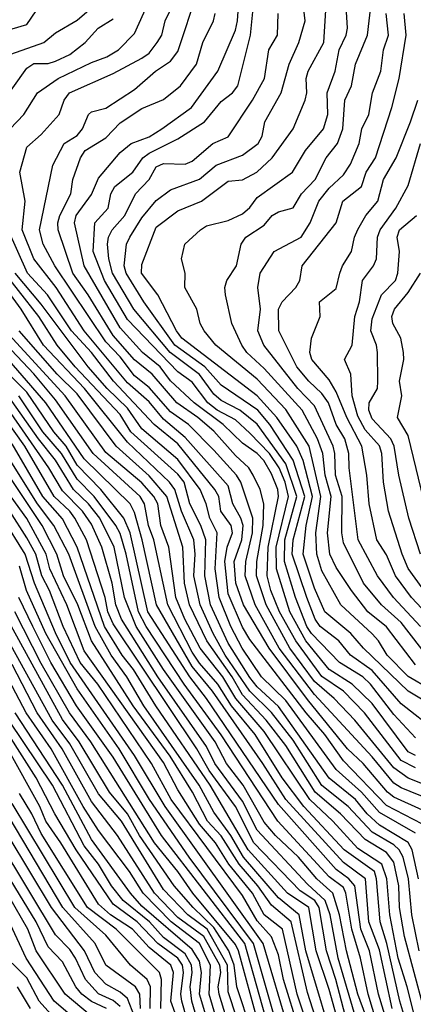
# Model space of a CAD drawing. Header units: metres. Extents: x -51132 to -49532, y -231222 to -229437.
# Tile 87 of 256: x -50640 to -50613, y -231137 to -231069. Entities that reach past the tile are written whole.
import ezdxf

# ---------------------------------------------------------------- set-up
doc = ezdxf.new("R2010")
doc.units = ezdxf.units.M
for name, color, linetype in [('CONTOUR_HALF', 8, 'Continuous'), ('CONTOUR_INDEX', 1, 'Continuous'), ('CONTOUR_INTER', 3, 'Continuous')]:
    doc.layers.add(name, color=color, linetype=linetype)

msp = doc.modelspace()

# ---------------------------------------------------------------- linework, layer by layer
at = {"layer": 'CONTOUR_HALF'}
for points, elevation in [([(-50612.58, -231119.716), (-50613.08, -231119.469), (-50615.58, -231116.108), (-50616.968, -231114.759), (-50618.58, -231113.747), (-50620.186, -231111.759), (-50621.312, -231109.759), (-50622.236, -231106.759), (-50622.247, -231105.259), (-50621.397, -231101.759), (-50621.625, -231100.759), (-50622.036, -231099.759), (-50622.722, -231098.759), (-50624.08, -231097.355), (-50625.08, -231096.438), (-50626.354, -231095.759), (-50626.998, -231095.259), (-50628.08, -231093.831), (-50629.08, -231093.111), (-50632.58, -231089.474), (-50634.176, -231086.759), (-50634.96, -231084.759), (-50634.854, -231082.759), (-50633.93, -231081.759), (-50633.728, -231080.759), (-50633.461, -231080.259), (-50632.199, -231079.259), (-50631.521, -231078.259), (-50631.08, -231077.941), (-50629.08, -231076.943), (-50627.218, -231075.759), (-50626.08, -231074.345), (-50625.275, -231073.759), (-50624.917, -231073.259), (-50624.04, -231069.759), (-50623.687, -231066.259)], 49.5), ([(-50612.08, -231123.502), (-50614.08, -231122.599), (-50614.527, -231122.259), (-50616.207, -231120.259), (-50617.301, -231119.259), (-50620.08, -231115.827), (-50622.738, -231112.259), (-50624.512, -231109.259), (-50625.046, -231107.759), (-50625.16, -231106.259), (-50624.636, -231104.759), (-50624.549, -231103.759), (-50624.694, -231103.259), (-50625.27, -231102.259), (-50625.58, -231101.011), (-50628.58, -231097.646), (-50630.08, -231096.376), (-50631.08, -231095.193), (-50632.58, -231093.868), (-50635.589, -231090.259), (-50637.537, -231087.259), (-50639.08, -231085.267), (-50639.891, -231083.259), (-50639.675, -231081.259), (-50640.053, -231079.259), (-50639.58, -231077.529), (-50638.58, -231076.64), (-50637.315, -231075.259), (-50636.969, -231074.259), (-50636.612, -231073.759), (-50633.58, -231072.416), (-50631.58, -231071.338), (-50631.08, -231070.99), (-50630.52, -231070.259), (-50630.186, -231069.759), (-50629.967, -231068.759), (-50629.233, -231067.259)], 47.5), ([(-50640.58, -231069.309), (-50639.58, -231069.024), (-50638.58, -231067.566)], 45.5), ([(-50611.08, -231118.08), (-50613.58, -231116.121), (-50615.58, -231113.813), (-50617.08, -231112.765), (-50617.907, -231111.759), (-50619.189, -231110.759), (-50619.533, -231110.259), (-50620.131, -231108.759), (-50621.137, -231105.759), (-50621.069, -231104.759), (-50620.271, -231101.759), (-50621.08, -231099.224), (-50622.693, -231096.759), (-50623.534, -231095.759), (-50626.08, -231094.034), (-50627.207, -231092.759), (-50629.298, -231091.259), (-50631.453, -231088.259), (-50632.665, -231086.259), (-50632.814, -231085.759), (-50632.648, -231084.259), (-50632.421, -231083.759), (-50631.58, -231082.427), (-50630.58, -231081.223), (-50629.58, -231080.483), (-50627.58, -231079.742), (-50626.426, -231078.759), (-50624.58, -231078.074), (-50623.49, -231077.259), (-50623.229, -231076.759), (-50623.04, -231075.759), (-50621.901, -231073.759), (-50621.346, -231071.759), (-50620.683, -231070.259), (-50620.228, -231068.759), (-50620.352, -231067.759)], 50.5), ([(-50611.58, -231115.115), (-50613.08, -231114.222), (-50614.532, -231112.759), (-50615.132, -231111.759), (-50615.58, -231111.272), (-50617.753, -231109.259), (-50619.08, -231106.895), (-50619.418, -231105.759), (-50619.503, -231104.259), (-50619.156, -231101.759), (-50619.954, -231098.259), (-50621.58, -231095.72), (-50623.58, -231093.606), (-50626.451, -231091.259), (-50627.242, -231090.259), (-50627.532, -231089.759), (-50627.751, -231088.759), (-50628.591, -231087.259), (-50628.569, -231086.259), (-50628.837, -231085.259), (-50628.599, -231084.259), (-50627.506, -231083.259), (-50627.08, -231082.973), (-50625.58, -231082.61), (-50624.58, -231082.155), (-50624.08, -231081.71), (-50623.58, -231081.013), (-50621.121, -231079.259), (-50620.214, -231077.759), (-50618.959, -231076.259), (-50618.673, -231075.259), (-50618.7, -231073.759), (-50618.143, -231072.259), (-50617.87, -231070.759), (-50617.397, -231069.759), (-50617.298, -231069.259), (-50617.379, -231067.759)], 51.5), ([(-50641.526, -231074.759), (-50639.58, -231072.036), (-50639.08, -231071.728), (-50638.08, -231071.707), (-50637.58, -231071.564), (-50636.58, -231071.096), (-50635.506, -231070.259), (-50634.614, -231069.259), (-50633.58, -231068.624)], 46.5), ([(-50610.58, -231122.278), (-50613.08, -231121.285), (-50614.08, -231120.573), (-50616.791, -231117.259), (-50618.221, -231115.759), (-50619.58, -231114.579), (-50621.296, -231112.259), (-50622.954, -231109.259), (-50623.62, -231107.259), (-50623.604, -231106.259), (-50623.152, -231103.759), (-50623.117, -231102.259), (-50623.351, -231101.259), (-50623.85, -231100.259), (-50624.142, -231099.759), (-50625.08, -231098.907), (-50626.58, -231097.207), (-50627.696, -231096.259), (-50629.149, -231095.259), (-50630.862, -231093.259), (-50632.08, -231092.279), (-50633.58, -231090.591), (-50635.3, -231087.759), (-50636.375, -231086.259), (-50637.398, -231083.259), (-50637.418, -231082.759), (-50637.271, -231082.259), (-50636.514, -231080.759), (-50636.372, -231079.759), (-50635.84, -231078.259), (-50635.515, -231077.759), (-50634.08, -231076.875), (-50633.08, -231075.836), (-50631.58, -231074.832), (-50630.08, -231074.214), (-50628.889, -231073.259), (-50627.773, -231071.759), (-50627.354, -231070.259), (-50626.603, -231068.759), (-50626.485, -231068.259)], 48.5), ([(-50611.58, -231113.052), (-50613.58, -231110.489), (-50614.939, -231109.259), (-50616.18, -231107.759), (-50617.58, -231104.974), (-50617.689, -231104.259), (-50617.66, -231101.759), (-50618.125, -231100.259), (-50618.168, -231098.759), (-50618.294, -231098.259), (-50619.58, -231095.458), (-50620.741, -231094.259), (-50623.096, -231091.259), (-50623.517, -231090.259), (-50623.33, -231088.759), (-50623.518, -231087.259), (-50623.362, -231086.259), (-50622.379, -231084.759), (-50620.517, -231083.759), (-50619.882, -231082.759), (-50619.294, -231081.259), (-50618.58, -231080.372), (-50617.58, -231079.447), (-50617.08, -231078.69), (-50616.477, -231077.259), (-50616.301, -231076.259), (-50615.806, -231075.259), (-50615.551, -231073.759), (-50614.989, -231072.259), (-50614.807, -231070.759), (-50614.437, -231069.759), (-50614.607, -231068.259)], 52.5), ([(-50611.429, -231110.259), (-50612.848, -231108.759), (-50613.968, -231107.259), (-50614.58, -231105.798), (-50615.255, -231104.759), (-50615.8, -231102.259), (-50615.945, -231100.259), (-50616.311, -231098.259), (-50617.341, -231096.259), (-50618.08, -231094.487), (-50618.58, -231093.65), (-50619.768, -231092.259), (-50619.922, -231091.759), (-50619.804, -231090.759), (-50619.193, -231089.259), (-50619.251, -231088.259), (-50618.08, -231087.323), (-50617.837, -231086.259), (-50617.653, -231085.759), (-50617.008, -231084.759), (-50616.821, -231083.759), (-50616.58, -231083.223), (-50616.03, -231082.259), (-50615.178, -231081.259), (-50614.794, -231079.759), (-50613.927, -231078.259), (-50612.927, -231075.759), (-50612.415, -231074.259)], 53.5), ([(-50612.216, -231105.759), (-50613.033, -231103.259), (-50613.737, -231100.259), (-50614.047, -231098.259), (-50614.294, -231097.759), (-50615.58, -231096.368), (-50615.803, -231095.759), (-50615.787, -231095.259), (-50615.214, -231094.259), (-50615.194, -231093.759), (-50615.208, -231091.759), (-50615.28, -231091.259), (-50615.678, -231090.259), (-50615.58, -231089.419), (-50614.939, -231087.759), (-50613.967, -231086.759), (-50613.799, -231086.259), (-50613.679, -231084.759), (-50613.839, -231083.759), (-50613.682, -231083.259), (-50612.51, -231082.259)], 54.5), ([(-50612.317, -231133.259), (-50612.834, -231130.759), (-50613.066, -231128.259), (-50613.436, -231126.759), (-50613.701, -231126.259), (-50614.08, -231125.918), (-50615.58, -231125.02), (-50617.261, -231123.259), (-50619.08, -231121.782), (-50621.08, -231118.646), (-50622.58, -231116.735), (-50624.08, -231115.262), (-50625.786, -231112.759), (-50626.632, -231111.259), (-50627.526, -231109.259), (-50627.969, -231107.259), (-50627.875, -231105.759), (-50627.959, -231104.759), (-50628.828, -231102.759), (-50629.284, -231101.259), (-50629.65, -231100.759), (-50632.58, -231097.988), (-50635.553, -231094.259), (-50638.403, -231091.259), (-50639.97, -231088.759), (-50642.523, -231085.259)], 45.5), ([(-50612.58, -231125.091), (-50615.08, -231123.677), (-50616.314, -231122.259), (-50618.08, -231120.672), (-50621.58, -231115.901), (-50623.271, -231114.259), (-50624.607, -231112.259), (-50625.402, -231110.759), (-50626.206, -231108.759), (-50626.486, -231106.759), (-50626.34, -231104.259), (-50626.868, -231103.259), (-50627.103, -231102.259), (-50627.538, -231101.259), (-50629.08, -231099.183), (-50631.58, -231097.067), (-50632.58, -231095.631), (-50633.995, -231094.259), (-50635.309, -231092.759), (-50638.58, -231088.401), (-50640.368, -231086.259)], 46.5), ([(-50612.283, -231139.259), (-50613.141, -231135.759), (-50613.767, -231133.759), (-50614.358, -231130.759), (-50614.566, -231128.259), (-50614.903, -231127.259), (-50616.58, -231126.151), (-50618.322, -231124.259), (-50619.917, -231122.759), (-50623.08, -231118.037), (-50625.047, -231115.759), (-50625.944, -231114.259), (-50627.523, -231112.259), (-50628.603, -231110.259), (-50629.23, -231108.759), (-50629.702, -231105.259), (-50630.273, -231103.759), (-50630.465, -231102.259), (-50630.747, -231101.759), (-50631.58, -231100.806), (-50634.08, -231098.688), (-50636.901, -231094.759), (-50641.046, -231090.259)], 44.5), ([(-50614.183, -231137.259), (-50615.08, -231133.186), (-50615.805, -231131.259), (-50616.04, -231128.259), (-50617.58, -231127.136), (-50621.582, -231122.759), (-50623.182, -231120.259), (-50626.674, -231115.259), (-50628.08, -231113.545), (-50630.574, -231109.259), (-50631.557, -231104.759), (-50632.08, -231102.857), (-50632.386, -231102.259), (-50635.58, -231099.145), (-50638.244, -231095.259), (-50642.16, -231090.759)], 43.5), ([(-50615.149, -231143.259), (-50617.953, -231133.759), (-50618.502, -231130.759), (-50618.845, -231129.759), (-50620.08, -231128.626), (-50623.58, -231124.895), (-50624.58, -231122.89), (-50626.504, -231120.259), (-50627.08, -231119.081), (-50630.463, -231114.259), (-50632.993, -231110.259), (-50633.394, -231109.259), (-50633.634, -231107.759), (-50634.356, -231105.259), (-50635.08, -231103.66), (-50635.702, -231102.759), (-50637.08, -231101.358), (-50638.037, -231099.759), (-50641.08, -231095.39)], 41.5), ([(-50613.893, -231142.759), (-50615.85, -231136.259), (-50616.391, -231133.759), (-50617.004, -231131.759), (-50617.416, -231129.259), (-50617.58, -231128.858), (-50618.58, -231128.12), (-50622.134, -231124.259), (-50626.08, -231118.274), (-50628.633, -231114.759), (-50631.272, -231110.759), (-50631.81, -231109.759), (-50632.66, -231105.759), (-50633.08, -231104.314), (-50633.376, -231103.759), (-50634.897, -231101.759), (-50636.08, -231100.545), (-50637.166, -231098.759), (-50638.457, -231097.259), (-50640.118, -231094.759)], 42.5), ([(-50615.986, -231145.259), (-50618.58, -231135.951), (-50619.471, -231133.259), (-50619.984, -231130.259), (-50621.452, -231129.259), (-50624.195, -231126.259), (-50626.845, -231121.759), (-50630.61, -231116.259), (-50632.168, -231113.759), (-50632.947, -231112.759), (-50634.169, -231110.759), (-50636.073, -231105.259), (-50637.08, -231103.288), (-50638.467, -231101.759), (-50640.58, -231098.102)], 40.5), ([(-50618.761, -231140.259), (-50620.08, -231136.143), (-50621.21, -231131.259), (-50622.58, -231130.091), (-50623.514, -231128.759), (-50624.83, -231127.259), (-50626.08, -231125.274), (-50627.012, -231124.259), (-50628.054, -231122.259), (-50629.621, -231119.759), (-50632.174, -231116.259), (-50635.087, -231111.759), (-50636.028, -231109.259), (-50637.019, -231107.259), (-50637.475, -231105.759), (-50638.503, -231103.759), (-50641.543, -231099.259)], 39.5), ([(-50620.654, -231138.759), (-50621.749, -231135.259), (-50622.08, -231133.54), (-50622.58, -231132.288), (-50623.58, -231131.182), (-50624.58, -231129.418), (-50629.543, -231122.759), (-50630.9, -231120.259), (-50634.638, -231114.759), (-50635.864, -231113.259), (-50637.044, -231110.759), (-50637.984, -231108.259), (-50638.527, -231107.259), (-50638.934, -231105.759), (-50639.58, -231104.609), (-50640.757, -231102.759)], 38.5), ([(-50622.38, -231137.759), (-50623.821, -231132.759), (-50628.296, -231126.759), (-50631.042, -231122.759), (-50633.147, -231119.259), (-50636.08, -231115.094), (-50638.25, -231111.259), (-50639.581, -231108.259), (-50640.08, -231106.577)], 37.5), ([(-50623.49, -231138.259), (-50624.866, -231133.259), (-50625.08, -231132.818), (-50628.039, -231129.259), (-50629.072, -231127.759), (-50630.69, -231125.759), (-50635.112, -231118.759), (-50636.598, -231116.759), (-50638.58, -231113.342), (-50640.397, -231109.759)], 36.5), ([(-50625.729, -231140.259), (-50626.914, -231136.259), (-50626.804, -231134.259), (-50627.58, -231132.75), (-50629.55, -231131.259), (-50631.488, -231129.259), (-50632.447, -231127.759), (-50634.58, -231124.918), (-50635.656, -231123.259), (-50637.889, -231119.259), (-50639.608, -231116.759), (-50642.791, -231110.759)], 34.5), ([(-50624.381, -231139.759), (-50625.58, -231136.11), (-50625.638, -231134.259), (-50627.047, -231131.759), (-50628.387, -231130.759), (-50630.08, -231129.017), (-50633.002, -231124.259), (-50634.58, -231122.367), (-50636.58, -231118.914), (-50637.807, -231117.259), (-50641.58, -231110.466)], 35.5), ([(-50626.931, -231140.759), (-50628.102, -231136.759), (-50628.219, -231135.759), (-50628.076, -231134.759), (-50628.128, -231134.259), (-50628.58, -231133.479), (-50630.08, -231132.324), (-50631.055, -231131.259), (-50632.867, -231129.759), (-50633.699, -231128.759), (-50634.599, -231127.259), (-50635.58, -231125.988), (-50637.792, -231121.759), (-50640.823, -231117.259)], 33.5), ([(-50628.672, -231139.259), (-50629.573, -231136.759), (-50629.386, -231134.759), (-50629.557, -231134.259), (-50631.08, -231133.023), (-50632.234, -231131.759), (-50633.763, -231130.759), (-50634.58, -231130.027), (-50637.196, -231125.759), (-50638.245, -231124.259), (-50638.674, -231123.259), (-50640.888, -231119.259)], 32.5), ([(-50631.004, -231137.259), (-50630.971, -231135.759), (-50631.203, -231135.259), (-50632.368, -231134.259), (-50634.08, -231132.183), (-50636.234, -231130.259), (-50640.58, -231123.045)], 31.5), ([(-50632.08, -231137.824), (-50632.58, -231136.569), (-50633.08, -231136.122), (-50634.08, -231135.578), (-50634.847, -231134.759), (-50635.552, -231133.259), (-50637.857, -231130.259), (-50640.868, -231125.259)], 30.5), ([(-50634.029, -231137.259), (-50635.08, -231136.784), (-50635.747, -231136.259), (-50636.162, -231135.759), (-50637.08, -231134.027), (-50638.08, -231132.994), (-50638.914, -231131.259), (-50641.58, -231126.924)], 29.5), ([(-50635.905, -231138.259), (-50637.672, -231136.759), (-50639.61, -231133.759), (-50641.97, -231128.759)], 28.5), ([(-50639.317, -231137.259), (-50640.206, -231135.759)], 27.5)]:
    msp.add_lwpolyline(points, dxfattribs=dict(at, elevation=elevation))
at = {"layer": 'CONTOUR_INDEX'}
for points, elevation in [([(-50612.58, -231118.478), (-50614.08, -231116.875), (-50615.688, -231114.759), (-50616.239, -231114.259), (-50617.852, -231113.259), (-50619.79, -231111.259), (-50620.114, -231110.759), (-50620.898, -231108.759), (-50621.667, -231106.259), (-50621.642, -231104.759), (-50620.807, -231101.759), (-50621.58, -231099.489), (-50623.58, -231096.739), (-50624.769, -231095.759), (-50626.08, -231095.096), (-50626.58, -231094.657), (-50627.58, -231093.292), (-50629.621, -231091.759), (-50632.141, -231088.759), (-50633.619, -231086.259), (-50633.878, -231085.259), (-50633.968, -231084.259), (-50633.887, -231083.759), (-50633.634, -231083.259), (-50632.773, -231082.259), (-50632.02, -231080.759), (-50631.08, -231079.771), (-50630.58, -231078.896), (-50630.08, -231078.649), (-50628.58, -231078.695), (-50628.08, -231078.485), (-50626.641, -231077.259), (-50625.58, -231076.801), (-50623.906, -231074.259), (-50623.066, -231072.759), (-50622.759, -231070.759), (-50622.165, -231069.759), (-50622.103, -231068.259)], 50), ([(-50611.816, -231102.759), (-50613.08, -231097.514), (-50613.829, -231096.259), (-50613.523, -231094.759), (-50613.674, -231093.759), (-50613.393, -231092.259), (-50613.409, -231091.759), (-50613.599, -231090.759), (-50614.145, -231089.759), (-50614.21, -231089.259), (-50614.027, -231088.759), (-50613.08, -231087.591), (-50612.234, -231086.259)], 55), ([(-50611.991, -231137.259), (-50613.342, -231132.259), (-50613.689, -231130.259), (-50613.725, -231128.759), (-50614.08, -231127.106), (-50614.58, -231126.45), (-50616.08, -231125.545), (-50617.788, -231123.759), (-50619.531, -231122.259), (-50621.58, -231119.027), (-50622.937, -231117.259), (-50624.58, -231115.496), (-50625.3, -231114.259), (-50627.064, -231111.759), (-50628.274, -231109.259), (-50628.619, -231107.759), (-50628.745, -231105.259), (-50629.854, -231101.759), (-50631.08, -231100.327), (-50633.358, -231098.259), (-50636.08, -231094.627), (-50637.458, -231093.259), (-50640.105, -231090.259)], 45), ([(-50617.935, -231140.759), (-50620.185, -231133.259), (-50620.65, -231130.759), (-50622.08, -231129.58), (-50624.515, -231126.759), (-50625.389, -231125.259), (-50626.58, -231123.652), (-50627.595, -231121.759), (-50631.439, -231116.259), (-50632.614, -231114.259), (-50633.705, -231112.759), (-50634.822, -231110.759), (-50636.654, -231105.759), (-50637.682, -231103.759), (-50638.826, -231102.259), (-50641.08, -231098.678)], 40), ([(-50625.135, -231139.759), (-50626.221, -231136.259), (-50626.286, -231135.759), (-50626.101, -231134.759), (-50626.158, -231134.259), (-50627.268, -231132.259), (-50629.08, -231130.946), (-50630.703, -231129.259), (-50633.264, -231125.259), (-50635.08, -231122.91), (-50637.114, -231119.259), (-50638.853, -231116.759), (-50640.58, -231113.403)], 35), ([(-50633.08, -231137.132), (-50633.58, -231136.713), (-50634.58, -231136.241), (-50635.496, -231135.259), (-50636.183, -231133.759), (-50636.58, -231133.168), (-50637.58, -231132.146), (-50641.449, -231125.759)], 30)]:
    msp.add_lwpolyline(points, dxfattribs=dict(at, elevation=elevation))
at = {"layer": 'CONTOUR_INTER'}
for points, elevation in [([(-50640.731, -231076.259), (-50639.783, -231075.259), (-50638.835, -231073.759), (-50637.387, -231072.759), (-50635.08, -231071.64), (-50634.017, -231071.259), (-50633.201, -231070.759), (-50632.08, -231069.626), (-50630.58, -231066.285)], 47), ([(-50641.08, -231071.213), (-50638.39, -231070.259), (-50637.58, -231069.591), (-50636.08, -231068.709), (-50634.405, -231067.259)], 46), ([(-50611.58, -231122.769), (-50613.58, -231121.953), (-50614.08, -231121.637), (-50615.58, -231119.795), (-50619.58, -231115.471), (-50622.036, -231112.259), (-50623.72, -231109.259), (-50624.405, -231107.259), (-50624.366, -231106.259), (-50623.901, -231104.259), (-50623.879, -231103.259), (-50624.715, -231100.759), (-50625.006, -231100.259), (-50626.58, -231098.529), (-50628.334, -231096.759), (-50629.58, -231095.879), (-50631.08, -231094.182), (-50632.08, -231093.386), (-50633.08, -231092.057), (-50634.08, -231091.017), (-50637.626, -231085.759), (-50638.433, -231084.259), (-50638.682, -231083.259), (-50637.76, -231078.759), (-50636.973, -231077.259), (-50636.08, -231076.712), (-50635.705, -231076.259), (-50635.293, -231075.259), (-50635.08, -231075.074), (-50634.08, -231074.821), (-50632.08, -231073.523), (-50630.626, -231072.259), (-50629.58, -231071.549), (-50629.08, -231070.882), (-50627.723, -231066.759)], 48), ([(-50612.58, -231120.577), (-50613.58, -231120.056), (-50616.121, -231116.759), (-50617.58, -231115.258), (-50619.08, -231114.229), (-50620.883, -231111.759), (-50622.012, -231109.759), (-50622.623, -231108.259), (-50622.88, -231107.259), (-50622.815, -231105.259), (-50622.099, -231101.759), (-50622.138, -231101.259), (-50622.58, -231100.169), (-50623.117, -231099.259), (-50623.58, -231098.765), (-50624.58, -231098.059), (-50625.928, -231096.759), (-50627.941, -231095.259), (-50629.58, -231093.721), (-50630.317, -231092.759), (-50631.53, -231091.759), (-50633.08, -231090.047), (-50635.597, -231085.759), (-50636.25, -231082.759), (-50636.137, -231082.259), (-50635.08, -231080.804), (-50634.58, -231079.679), (-50633.08, -231077.896), (-50632.332, -231077.259), (-50631.08, -231076.796), (-50630.191, -231076.259), (-50628.14, -231074.759), (-50626.305, -231072.259), (-50625.08, -231069.401), (-50624.934, -231068.759), (-50624.791, -231066.759)], 49), ([(-50610.08, -231117.05), (-50613.081, -231115.259), (-50616.187, -231112.259), (-50617.068, -231111.259), (-50618.875, -231109.759), (-50619.58, -231108.112), (-50620.377, -231105.759), (-50620.168, -231103.759), (-50619.737, -231101.759), (-50620.377, -231099.259), (-50620.824, -231098.259), (-50622.202, -231096.259), (-50623.58, -231094.759), (-50628.795, -231090.759), (-50629.169, -231090.259), (-50630.466, -231087.759), (-50631.613, -231086.259), (-50631.58, -231085.654), (-50630.58, -231083.061), (-50629.08, -231081.938), (-50627.439, -231081.259), (-50625.58, -231079.871), (-50624.58, -231079.794), (-50623.594, -231079.259), (-50622.535, -231078.259), (-50621.078, -231076.259), (-50620.231, -231074.259), (-50620.129, -231073.759), (-50620.169, -231072.759), (-50620.028, -231072.259), (-50618.935, -231070.259), (-50618.755, -231067.259)], 51), ([(-50612.58, -231113.416), (-50614.58, -231110.784), (-50615.894, -231109.759), (-50617.007, -231108.259), (-50618.08, -231106.667), (-50618.521, -231105.759), (-50618.677, -231104.259), (-50618.44, -231101.759), (-50618.847, -231100.259), (-50619.014, -231098.759), (-50619.386, -231097.759), (-50620.443, -231095.759), (-50623.08, -231092.861), (-50624.29, -231091.759), (-50624.633, -231091.259), (-50625.321, -231089.759), (-50625.776, -231087.759), (-50625.811, -231087.259), (-50625.679, -231086.759), (-50624.996, -231085.759), (-50624.692, -231084.259), (-50624.354, -231083.759), (-50623.08, -231082.928), (-50622.532, -231082.259), (-50622.08, -231082.001), (-50621.08, -231081.726), (-50620.489, -231080.759), (-50619.533, -231079.759), (-50618.785, -231078.259), (-50617.981, -231077.259), (-50617.619, -231076.259), (-50617.483, -231074.259), (-50617.027, -231073.259), (-50616.745, -231071.759), (-50615.916, -231069.759), (-50615.671, -231067.759)], 52), ([(-50612.23, -231110.759), (-50614.092, -231108.759), (-50615.205, -231107.259), (-50616.561, -231104.759), (-50617.184, -231099.759), (-50617.198, -231098.759), (-50617.474, -231097.759), (-50618.084, -231096.759), (-50618.62, -231095.259), (-50619.08, -231094.604), (-50619.989, -231093.759), (-50620.82, -231092.759), (-50622.066, -231090.259), (-50622.078, -231088.759), (-50621.841, -231088.259), (-50620.88, -231087.259), (-50620.609, -231086.759), (-50620.448, -231085.759), (-50618.093, -231082.759), (-50617.622, -231081.259), (-50616.319, -231080.259), (-50616.002, -231079.259), (-50615.344, -231078.259), (-50614.212, -231074.759), (-50613.697, -231072.759), (-50613.221, -231069.759), (-50613.369, -231068.259)], 53), ([(-50611.62, -231108.759), (-50613.08, -231106.743), (-50613.51, -231105.759), (-50614.453, -231102.759), (-50614.797, -231100.759), (-50614.901, -231098.759), (-50615.08, -231098.237), (-50616.08, -231097.119), (-50616.58, -231096.187), (-50616.966, -231094.759), (-50617.072, -231093.259), (-50617.501, -231092.259), (-50616.977, -231091.259), (-50616.79, -231089.259), (-50616.459, -231088.259), (-50616.263, -231086.759), (-50615.485, -231085.759), (-50615.274, -231085.259), (-50615.221, -231083.759), (-50615.028, -231083.259), (-50613.938, -231081.759), (-50613.08, -231080.173), (-50612.218, -231077.259)], 54), ([(-50612.08, -231124.475), (-50614.58, -231123.179), (-50617.58, -231120.093), (-50618.875, -231118.259), (-50620.175, -231116.759), (-50624.08, -231111.665), (-50624.58, -231110.801), (-50625.58, -231108.511), (-50625.826, -231106.259), (-50625.665, -231105.259), (-50625.293, -231104.259), (-50625.375, -231103.759), (-50626.093, -231102.759), (-50626.235, -231101.759), (-50626.506, -231101.259), (-50629.08, -231098.105), (-50630.719, -231096.759), (-50633.557, -231093.759), (-50635.08, -231091.756), (-50636.457, -231090.259), (-50638.144, -231087.759), (-50639.524, -231086.259), (-50640.858, -231083.259)], 47), ([(-50612.359, -231128.259), (-50612.816, -231126.259), (-50613.08, -231125.754), (-50615.08, -231124.539), (-50615.925, -231123.759), (-50616.744, -231122.759), (-50618.58, -231121.275), (-50622.08, -231116.303), (-50623.58, -231114.941), (-50624.08, -231114.302), (-50625.58, -231111.92), (-50626.815, -231109.259), (-50627.215, -231107.259), (-50627.145, -231104.759), (-50627.476, -231103.759), (-50628.246, -231102.259), (-50628.639, -231100.759), (-50629.08, -231100.19), (-50632.354, -231097.259), (-50633.08, -231096.073), (-50636.21, -231092.759), (-50637.467, -231091.259), (-50638.738, -231089.259), (-50641.58, -231085.665)], 46), ([(-50612.752, -231139.759), (-50613.65, -231136.759), (-50614.558, -231132.759), (-50615.019, -231131.259), (-50615.272, -231128.259), (-50615.429, -231127.759), (-50617.53, -231126.259), (-50620.328, -231123.259), (-50621.826, -231121.259), (-50623.708, -231118.259), (-50625.343, -231116.259), (-50626.291, -231114.759), (-50627.58, -231113.319), (-50628.08, -231112.537), (-50629.783, -231109.259), (-50630.753, -231104.759), (-50631.125, -231103.759), (-50631.4, -231102.259), (-50631.694, -231101.759), (-50634.955, -231098.759), (-50637.58, -231095.043), (-50639.08, -231093.245), (-50641.439, -231090.759)], 44), ([(-50613.162, -231142.759), (-50615.134, -231136.259), (-50615.773, -231133.259), (-50616.369, -231131.759), (-50616.795, -231128.759), (-50617.2, -231128.259), (-50618.08, -231127.622), (-50622.08, -231123.117), (-50627.087, -231115.759), (-50628.237, -231114.259), (-50631.153, -231109.759), (-50632.4, -231104.259), (-50632.842, -231103.259), (-50634.437, -231101.259), (-50636.08, -231099.567), (-50636.836, -231098.259), (-50637.694, -231097.259), (-50639.58, -231094.509), (-50641.33, -231092.759)], 43), ([(-50616.017, -231137.759), (-50616.587, -231136.259), (-50617.365, -231133.259), (-50617.85, -231130.759), (-50618.321, -231129.259), (-50619.432, -231128.259), (-50620.698, -231126.759), (-50622.294, -231125.259), (-50623.08, -231124.347), (-50624.535, -231121.759), (-50625.71, -231120.259), (-50626.478, -231118.759), (-50630.071, -231113.759), (-50631.971, -231110.759), (-50632.775, -231108.759), (-50633.505, -231105.259), (-50634.508, -231103.259), (-50635.284, -231102.259), (-50636.339, -231101.259), (-50637.58, -231099.224), (-50638.756, -231097.759), (-50640.855, -231094.759)], 42), ([(-50616.927, -231139.759), (-50618.108, -231135.259), (-50618.76, -231133.259), (-50619.257, -231130.259), (-50619.557, -231129.759), (-50620.58, -231129.104), (-50623.801, -231125.759), (-50625.084, -231123.259), (-50626.912, -231120.759), (-50627.772, -231119.259), (-50633.58, -231110.592), (-50633.936, -231109.759), (-50634.132, -231108.759), (-50635.421, -231104.759), (-50636.244, -231103.259), (-50636.589, -231102.759), (-50637.678, -231101.759), (-50639.718, -231098.259), (-50641.08, -231096.347)], 41), ([(-50619.636, -231139.759), (-50620.788, -231136.259), (-50621.813, -231131.759), (-50623.08, -231130.761), (-50623.895, -231129.259), (-50625.538, -231127.259), (-50626.466, -231125.759), (-50627.58, -231124.486), (-50629.08, -231122.104), (-50630.08, -231120.197), (-50635.58, -231112.45), (-50636.787, -231109.259), (-50637.967, -231106.759), (-50638.215, -231105.759), (-50639.58, -231103.265), (-50642.856, -231098.759)], 39), ([(-50621.381, -231138.759), (-50623.155, -231132.759), (-50629.956, -231123.259), (-50632.08, -231119.706), (-50636.558, -231113.259), (-50637.58, -231111.194), (-50639.035, -231107.759), (-50639.69, -231105.759), (-50641.234, -231103.259)], 38), ([(-50623.011, -231137.759), (-50624.437, -231132.759), (-50630.224, -231125.259), (-50633.58, -231119.822), (-50636.129, -231116.259), (-50637.902, -231113.259), (-50639.162, -231110.759), (-50640.118, -231108.759)], 37), ([(-50623.989, -231138.759), (-50624.994, -231135.759), (-50625.163, -231134.259), (-50625.542, -231133.259), (-50626.58, -231131.643), (-50628.021, -231130.259), (-50629.346, -231128.759), (-50631.741, -231125.259), (-50632.569, -231123.759), (-50633.819, -231122.259), (-50635.931, -231118.759), (-50637.08, -231117.221), (-50640.909, -231110.259)], 36), ([(-50627.67, -231140.759), (-50628.803, -231136.759), (-50628.877, -231136.259), (-50628.698, -231134.759), (-50628.768, -231134.259), (-50629.078, -231133.759), (-50630.474, -231132.759), (-50631.895, -231131.259), (-50633.58, -231130.022), (-50636.148, -231126.259), (-50637.635, -231123.759), (-50638.919, -231121.259), (-50641.809, -231116.759)], 33), ([(-50626.369, -231140.259), (-50627.566, -231136.259), (-50627.43, -231134.759), (-50627.58, -231133.985), (-50628.08, -231133.162), (-50631.58, -231130.153), (-50632.36, -231129.259), (-50635.08, -231125.546), (-50637.08, -231121.759), (-50640.384, -231116.759)], 34), ([(-50630.271, -231137.259), (-50630.224, -231135.259), (-50630.359, -231134.759), (-50633.371, -231131.759), (-50635.36, -231130.259), (-50638.58, -231125.116), (-50639.223, -231123.759), (-50640.08, -231122.358)], 32), ([(-50631.665, -231137.259), (-50631.714, -231136.259), (-50632.021, -231135.759), (-50634.071, -231134.259), (-50634.813, -231132.759), (-50637.063, -231130.259), (-50641.233, -231123.259)], 31), ([(-50634.58, -231138.2), (-50636.901, -231136.259), (-50638.91, -231133.259), (-50639.498, -231131.759), (-50642.08, -231127.345)], 29), ([(-50636.911, -231138.759), (-50638.72, -231136.759), (-50639.58, -231135.126), (-50640.58, -231134.123)], 28)]:
    msp.add_lwpolyline(points, dxfattribs=dict(at, elevation=elevation))

doc.saveas('drawing.dxf')
